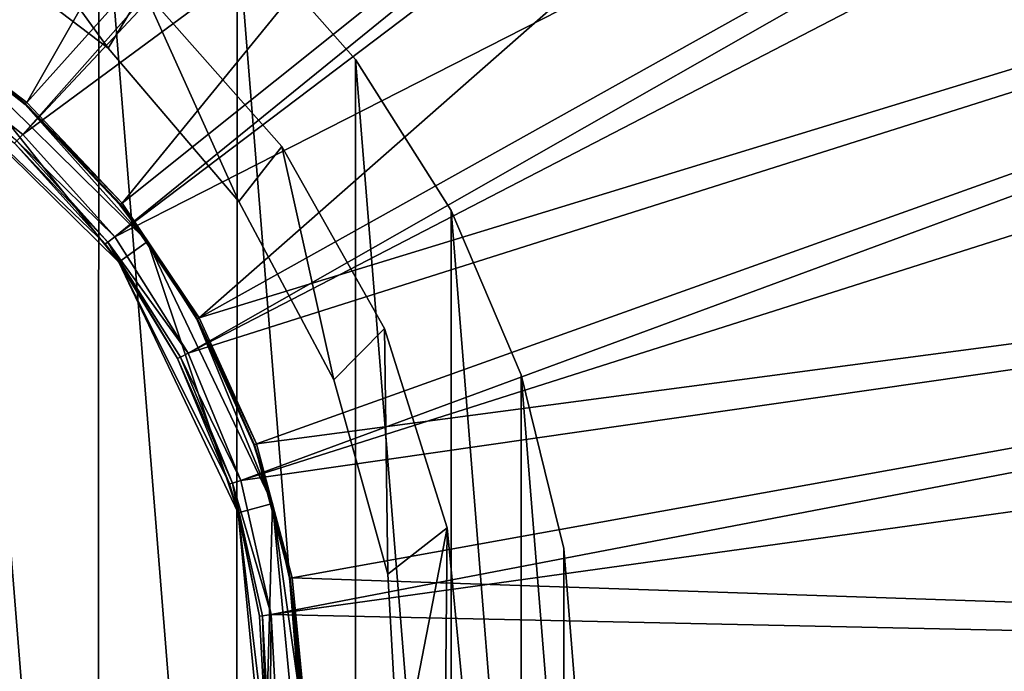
# Model space of a CAD drawing. Header units: millimetres. Extents: x 14 to 1324, y -100 to 100.
# Tile 28 of 214: x 112 to 134, y 1 to 16. Entities that reach past the tile are written whole.
import ezdxf

# ---------------------------------------------------------------- set-up
doc = ezdxf.new("R2010")
doc.units = ezdxf.units.MM
doc.header["$LTSCALE"] = 25.4
doc.layers.get('0').update_dxf_attribs({"true_color": 0xff5454})

# ---------------------------------------------------------------- blocks, each defined once
blk = doc.blocks.new('HERMANOS-V-8032.STL')
at = {"color": 250, "true_color": 0x262626}
mesh = blk.add_polyface(dxfattribs=at)
corners = [(112.174, 14.041, 93.567), (145.25, 71.919, 14.514), (109.691, 15.922, 93.567), (156.465, 63.422, 14.514)]
mesh.append_faces([[corners[k] for k in face] for face in [(0, 1, 2), (1, 0, 3)]], dxfattribs={"vtx0": -1, "color": 250})
mesh = blk.add_polyface(dxfattribs=at)
corners = [(106.925, 16.723, 93.033), (144.922, 71.402, 14), (109.646, 15.242, 93.033)]
mesh.append_faces([[corners[k] for k in face] for face in [(0, 1, 2)]], dxfattribs={"color": 250})
mesh = blk.add_polyface(dxfattribs=at)
corners = [(109.646, 15.242, 93.033), (144.922, 71.402, 14), (146.191, 70.58, 14)]
mesh.append_faces([[corners[k] for k in face] for face in [(0, 1, 2)]], dxfattribs={"color": 250})
mesh = blk.add_polyface(dxfattribs=at)
corners = [(156.056, 62.965, 14), (109.646, 15.242, 93.033), (146.191, 70.58, 14)]
mesh.append_faces([[corners[k] for k in face] for face in [(0, 1, 2)]], dxfattribs={"color": 250})
mesh = blk.add_polyface(dxfattribs=at)
corners = [(114.313, 11.777, 93.567), (156.465, 63.422, 14.514), (112.174, 14.041, 93.567), (166.128, 53.194, 14.514)]
mesh.append_faces([[corners[k] for k in face] for face in [(0, 1, 2), (1, 0, 3)]], dxfattribs={"vtx0": -1, "color": 250})
mesh = blk.add_polyface(dxfattribs=at)
corners = [(156.056, 62.965, 14), (112.077, 13.321, 93.033), (109.646, 15.242, 93.033)]
mesh.append_faces([[corners[k] for k in face] for face in [(0, 1, 2)]], dxfattribs={"color": 250})
mesh = blk.add_polyface(dxfattribs=at)
corners = [(157.448, 61.688, 14), (112.077, 13.321, 93.033), (156.056, 62.965, 14)]
mesh.append_faces([[corners[k] for k in face] for face in [(0, 1, 2)]], dxfattribs={"color": 250})
mesh = blk.add_polyface(dxfattribs=at)
corners = [(165.649, 52.811, 14), (112.077, 13.321, 93.033), (157.448, 61.688, 14)]
mesh.append_faces([[corners[k] for k in face] for face in [(0, 1, 2)]], dxfattribs={"color": 250})
mesh = blk.add_polyface(dxfattribs=at)
corners = [(116.051, 9.191, 93.567), (166.128, 53.194, 14.514), (114.313, 11.777, 93.567), (173.976, 41.515, 14.514)]
mesh.append_faces([[corners[k] for k in face] for face in [(0, 1, 2), (1, 0, 3)]], dxfattribs={"vtx0": -1, "color": 250})
mesh = blk.add_polyface(dxfattribs=at)
corners = [(165.649, 52.811, 14), (114.149, 11.018, 93.033), (112.077, 13.321, 93.033)]
mesh.append_faces([[corners[k] for k in face] for face in [(0, 1, 2)]], dxfattribs={"color": 250})
mesh = blk.add_polyface(dxfattribs=at)
corners = [(167.041, 51.021, 14), (114.149, 11.018, 93.033), (165.649, 52.811, 14)]
mesh.append_faces([[corners[k] for k in face] for face in [(0, 1, 2)]], dxfattribs={"color": 250})
mesh = blk.add_polyface(dxfattribs=at)
corners = [(167.041, 51.021, 14), (173.441, 41.216, 14), (114.149, 11.018, 93.033)]
mesh.append_faces([[corners[k] for k in face] for face in [(0, 1, 2)]], dxfattribs={"color": 250})
mesh = blk.add_polyface(dxfattribs=at)
corners = [(179.794, 28.704, 14.514), (116.051, 9.191, 93.567), (117.339, 6.355, 93.567), (173.976, 41.515, 14.514)]
mesh.append_faces([[corners[k] for k in face] for face in [(0, 1, 2), (1, 0, 3)]], dxfattribs={"vtx0": -1, "color": 250})
mesh = blk.add_polyface(dxfattribs=at)
corners = [(173.441, 41.216, 14), (115.801, 8.397, 93.033), (114.149, 11.018, 93.033)]
mesh.append_faces([[corners[k] for k in face] for face in [(0, 1, 2)]], dxfattribs={"color": 250})
mesh = blk.add_polyface(dxfattribs=at)
corners = [(173.441, 41.216, 14), (174.694, 38.886, 14), (115.801, 8.397, 93.033)]
mesh.append_faces([[corners[k] for k in face] for face in [(0, 1, 2)]], dxfattribs={"color": 250})
mesh = blk.add_polyface(dxfattribs=at)
corners = [(174.694, 38.886, 14), (179.217, 28.497, 14), (115.801, 8.397, 93.033)]
mesh.append_faces([[corners[k] for k in face] for face in [(0, 1, 2)]], dxfattribs={"color": 250})
mesh = blk.add_polyface(dxfattribs=at)
corners = [(183.425, 15.109, 14.514), (117.339, 6.355, 93.567), (118.143, 3.345, 93.567), (179.794, 28.704, 14.514)]
mesh.append_faces([[corners[k] for k in face] for face in [(0, 1, 2), (1, 0, 3)]], dxfattribs={"vtx0": -1, "color": 250})
mesh = blk.add_polyface(dxfattribs=at)
corners = [(179.217, 28.497, 14), (116.987, 5.535, 93.033), (115.801, 8.397, 93.033)]
mesh.append_faces([[corners[k] for k in face] for face in [(0, 1, 2)]], dxfattribs={"color": 250})
mesh = blk.add_polyface(dxfattribs=at)
corners = [(179.217, 28.497, 14), (180.185, 25.633, 14), (116.987, 5.535, 93.033)]
mesh.append_faces([[corners[k] for k in face] for face in [(0, 1, 2)]], dxfattribs={"color": 250})
mesh = blk.add_polyface(dxfattribs=at)
corners = [(180.185, 25.633, 14), (182.822, 15.001, 14), (116.987, 5.535, 93.033)]
mesh.append_faces([[corners[k] for k in face] for face in [(0, 1, 2)]], dxfattribs={"color": 250})
at = {"color": 7, "true_color": 0xffffff}
mesh = blk.add_polyface(dxfattribs=at)
corners = [(75.305, -5.974, 77.518), (74.662, 2.021, 77.518), (74.661, -2.003, 77.518), (75.309, 5.992, 77.518), (76.578, -9.791, 77.518), (76.585, 9.807, 77.518), (78.446, -13.354, 77.518), (78.456, 13.369, 77.518), (80.862, -16.571, 77.518), (80.874, 16.585, 77.518), (83.763, -19.36, 77.518), (83.776, 19.371, 77.518), (87.073, -21.646, 77.518), (87.088, 21.655, 77.518), (90.707, -23.372, 77.518), (90.724, 23.379, 77.518), (94.571, -24.493, 77.518), (94.589, 24.497, 77.518), (98.565, -24.979, 77.518), (98.583, 24.98, 77.518), (102.585, -24.819, 77.518), (102.603, 24.817, 77.518), (106.527, -24.015, 77.518), (106.545, 24.01, 77.518), (110.29, -22.59, 77.518), (110.306, 22.582, 77.518), (113.775, -20.58, 77.518), (113.789, 20.57, 77.518), (116.892, -18.036, 77.518), (116.905, 18.024, 77.518), (119.561, -15.026, 77.518), (119.572, 15.011, 77.518), (121.713, -11.626, 77.518), (121.721, 11.61, 77.518), (123.291, -7.925, 77.518), (123.297, 7.908, 77.518), (124.255, -4.019, 77.518), (124.258, 4.002, 77.518), (124.581, -0.009, 77.518)]
mesh.append_faces([[corners[k] for k in face] for face in [(0, 1, 2), (37, 36, 38)]], dxfattribs={"vtx0": -1, "color": 7})
mesh.append_faces([[corners[k] for k in face] for face in [(1, 0, 3), (3, 4, 5), (5, 6, 7), (7, 8, 9), (9, 10, 11), (11, 12, 13), (13, 14, 15), (15, 16, 17), (17, 18, 19), (19, 20, 21), (21, 22, 23), (23, 24, 25), (25, 26, 27), (27, 28, 29), (29, 30, 31), (31, 32, 33), (33, 34, 35), (35, 36, 37)]], dxfattribs={"vtx0": -1, "vtx1": -1, "color": 7})
mesh.append_faces([[corners[k] for k in face] for face in [(3, 0, 4), (5, 4, 6), (7, 6, 8), (9, 8, 10), (11, 10, 12), (13, 12, 14), (15, 14, 16), (17, 16, 18), (19, 18, 20), (21, 20, 22), (23, 22, 24), (25, 24, 26), (27, 26, 28), (29, 28, 30), (31, 30, 32), (33, 32, 34), (35, 34, 36)]], dxfattribs={"vtx0": -1, "vtx2": -1, "color": 7})
mesh = blk.add_polyface(dxfattribs=at)
corners = [(74.662, 2.021, 74.818), (75.305, -5.974, 74.818), (74.661, -2.003, 74.818), (75.309, 5.992, 74.818), (76.578, -9.791, 74.818), (76.585, 9.807, 74.818), (78.446, -13.354, 74.818), (78.456, 13.369, 74.818), (80.862, -16.571, 74.818), (80.874, 16.585, 74.818), (83.763, -19.36, 74.818), (83.776, 19.371, 74.818), (87.073, -21.646, 74.818), (87.088, 21.655, 74.818), (90.707, -23.372, 74.818), (90.724, 23.379, 74.818), (94.571, -24.493, 74.818), (94.589, 24.497, 74.818), (98.565, -24.979, 74.818), (98.583, 24.98, 74.818), (102.585, -24.819, 74.818), (102.603, 24.817, 74.818), (106.527, -24.015, 74.818), (106.545, 24.01, 74.818), (110.29, -22.59, 74.818), (110.306, 22.582, 74.818), (113.775, -20.58, 74.818), (113.789, 20.57, 74.818), (116.892, -18.036, 74.818), (116.905, 18.024, 74.818), (119.561, -15.026, 74.818), (119.572, 15.011, 74.818), (121.713, -11.626, 74.818), (121.721, 11.61, 74.818), (123.291, -7.925, 74.818), (123.297, 7.908, 74.818), (124.255, -4.019, 74.818), (124.258, 4.002, 74.818), (124.581, -0.009, 74.818)]
mesh.append_faces([[corners[k] for k in face] for face in [(0, 1, 2), (36, 37, 38)]], dxfattribs={"vtx0": -1, "color": 7})
mesh.append_faces([[corners[k] for k in face] for face in [(1, 3, 4), (4, 5, 6), (6, 7, 8), (8, 9, 10), (10, 11, 12), (12, 13, 14), (14, 15, 16), (16, 17, 18), (18, 19, 20), (20, 21, 22), (22, 23, 24), (24, 25, 26), (26, 27, 28), (28, 29, 30), (30, 31, 32), (32, 33, 34), (34, 35, 36)]], dxfattribs={"vtx0": -1, "vtx1": -1, "color": 7})
mesh.append_faces([[corners[k] for k in face] for face in [(1, 0, 3), (4, 3, 5), (6, 5, 7), (8, 7, 9), (10, 9, 11), (12, 11, 13), (14, 13, 15), (16, 15, 17), (18, 17, 19), (20, 19, 21), (22, 21, 23), (24, 23, 25), (26, 25, 27), (28, 27, 29), (30, 29, 31), (32, 31, 33), (34, 33, 35), (36, 35, 37)]], dxfattribs={"vtx0": -1, "vtx2": -1, "color": 7})
at = {"color": 44, "true_color": 0x92621c}
mesh = blk.add_polyface(dxfattribs=at)
corners = [(77.529, -4.47, 179.231), (77.617, 4.886, 179.231), (77.082, 0.213, 179.231), (78.94, -8.957, 179.231), (78.613, -1.166, 179.231), (79.354, -5.646, 179.231), (81.253, -13.053, 179.231), (81.04, -9.862, 179.231), (83.594, -13.617, 179.231), (84.368, -16.578, 179.231), (86.895, -16.735, 179.231), (88.147, -19.378, 179.231), (90.789, -19.071, 179.231), (92.426, -21.332, 179.231), (92.903, -19.91, 179.231), (97.017, -22.354, 179.231), (95.095, -20.515, 179.231), (99.61, -21, 179.231), (101.721, -22.398, 179.231), (104.123, -20.503, 179.231), (106.331, -21.464, 179.231), (108.425, -19.047, 179.231), (110.646, -19.591, 179.231), (112.312, -16.7, 179.231), (114.477, -16.862, 179.231), (115.605, -13.573, 179.231), (117.658, -13.397, 179.231), (118.148, -9.811, 179.231), (120.048, -9.345, 179.231), (119.823, -5.59, 179.231), (120.551, -1.108, 179.231), (121.544, -4.886, 179.231), (79.113, 9.345, 179.231), (78.853, 3.369, 179.231), (80.061, 7.746, 179.231), (81.503, 13.397, 179.231), (82.183, 11.761, 179.231), (84.684, 16.862, 179.231), (85.118, 15.226, 179.231), (88.515, 19.591, 179.231), (88.729, 17.979, 179.231), (92.83, 21.464, 179.231), (92.848, 19.891, 179.231), (97.44, 22.398, 179.231), (97.281, 20.874, 179.231), (101.822, 20.88, 179.231), (102.144, 22.354, 179.231), (106.258, 19.91, 179.231), (106.735, 21.332, 179.231), (110.382, 18.009, 179.231), (111.014, 19.378, 179.231), (114.001, 15.266, 179.231), (114.793, 16.578, 179.231), (116.946, 11.809, 179.231), (117.908, 13.053, 179.231), (119.078, 7.8, 179.231), (120.221, 8.957, 179.231), (120.299, 3.426, 179.231), (121.632, 4.47, 179.231), (122.08, -0.213, 179.231)]
mesh.append_faces([[corners[k] for k in face] for face in [(0, 1, 2), (58, 31, 59)]], dxfattribs={"vtx0": -1, "color": 44})
mesh.append_faces([[corners[k] for k in face] for face in [(4, 3, 5), (5, 6, 7), (7, 6, 8), (8, 9, 10), (10, 11, 12), (12, 13, 14), (14, 15, 16), (16, 15, 17), (17, 18, 19), (19, 20, 21), (21, 22, 23), (23, 24, 25), (25, 26, 27), (27, 28, 29), (29, 28, 30), (32, 34, 35), (35, 36, 37), (37, 38, 39), (39, 40, 41), (41, 42, 43), (43, 45, 46), (46, 47, 48), (48, 49, 50), (50, 51, 52), (52, 53, 54), (54, 55, 56), (56, 57, 58)]], dxfattribs={"vtx0": -1, "vtx1": -1, "color": 44})
mesh.append_faces([[corners[k] for k in face] for face in [(1, 3, 4), (58, 30, 31)]], dxfattribs={"vtx0": -1, "vtx1": -1, "vtx2": -1, "color": 44})
mesh.append_faces([[corners[k] for k in face] for face in [(1, 0, 3), (5, 3, 6), (8, 6, 9), (10, 9, 11), (12, 11, 13), (14, 13, 15), (17, 15, 18), (19, 18, 20), (21, 20, 22), (23, 22, 24), (25, 24, 26), (27, 26, 28), (30, 28, 31), (4, 32, 1), (32, 4, 33), (32, 33, 34), (35, 34, 36), (37, 36, 38), (39, 38, 40), (41, 40, 42), (43, 42, 44), (43, 44, 45), (46, 45, 47), (48, 47, 49), (50, 49, 51), (52, 51, 53), (54, 53, 55), (56, 55, 57), (58, 57, 30)]], dxfattribs={"vtx0": -1, "vtx2": -1, "color": 44})
mesh = blk.add_polyface(dxfattribs=at)
corners = [(79.113, 9.345, 89.231), (78.613, -1.166, 89.231), (77.617, 4.886, 89.231), (78.853, 3.369, 89.231), (80.061, 7.746, 89.231), (81.503, 13.397, 89.231), (82.183, 11.761, 89.231), (84.684, 16.862, 89.231), (85.118, 15.226, 89.231), (88.515, 19.591, 89.231), (88.729, 17.979, 89.231), (92.83, 21.464, 89.231), (92.848, 19.891, 89.231), (97.44, 22.398, 89.231), (97.281, 20.874, 89.231), (101.822, 20.88, 89.231), (102.144, 22.354, 89.231), (106.258, 19.91, 89.231), (106.735, 21.332, 89.231), (110.382, 18.009, 89.231), (111.014, 19.378, 89.231), (114.001, 15.266, 89.231), (114.793, 16.578, 89.231), (116.946, 11.809, 89.231), (117.908, 13.053, 89.231), (119.078, 7.8, 89.231), (120.221, 8.957, 89.231), (120.299, 3.426, 89.231), (121.632, 4.47, 89.231), (120.551, -1.108, 89.231), (121.544, -4.886, 89.231), (122.08, -0.213, 89.231), (77.529, -4.47, 89.231), (77.082, 0.213, 89.231), (78.94, -8.957, 89.231), (79.354, -5.646, 89.231), (81.253, -13.053, 89.231), (81.04, -9.862, 89.231), (83.594, -13.617, 89.231), (84.368, -16.578, 89.231), (86.895, -16.735, 89.231), (88.147, -19.378, 89.231), (90.789, -19.071, 89.231), (92.426, -21.332, 89.231), (92.903, -19.91, 89.231), (97.017, -22.354, 89.231), (95.095, -20.515, 89.231), (99.61, -21, 89.231), (101.721, -22.398, 89.231), (104.123, -20.503, 89.231), (106.331, -21.464, 89.231), (108.425, -19.047, 89.231), (110.646, -19.591, 89.231), (112.312, -16.7, 89.231), (114.477, -16.862, 89.231), (115.605, -13.573, 89.231), (117.658, -13.397, 89.231), (118.148, -9.811, 89.231), (120.048, -9.345, 89.231), (119.823, -5.59, 89.231)]
mesh.append_faces([[corners[k] for k in face] for face in [(30, 28, 31), (2, 32, 33)]], dxfattribs={"vtx0": -1, "color": 44})
mesh.append_faces([[corners[k] for k in face] for face in [(0, 1, 2), (1, 0, 3), (3, 0, 4), (4, 5, 6), (6, 7, 8), (8, 9, 10), (10, 11, 12), (12, 13, 14), (14, 13, 15), (15, 16, 17), (17, 18, 19), (19, 20, 21), (21, 22, 23), (23, 24, 25), (25, 26, 27), (27, 28, 29), (32, 2, 34), (34, 35, 36), (36, 38, 39), (39, 40, 41), (41, 42, 43), (43, 44, 45), (45, 47, 48), (48, 49, 50), (50, 51, 52), (52, 53, 54), (54, 55, 56), (56, 57, 58), (58, 29, 30)]], dxfattribs={"vtx0": -1, "vtx1": -1, "color": 44})
mesh.append_faces([[corners[k] for k in face] for face in [(29, 28, 30), (34, 2, 1)]], dxfattribs={"vtx0": -1, "vtx1": -1, "vtx2": -1, "color": 44})
mesh.append_faces([[corners[k] for k in face] for face in [(4, 0, 5), (6, 5, 7), (8, 7, 9), (10, 9, 11), (12, 11, 13), (15, 13, 16), (17, 16, 18), (19, 18, 20), (21, 20, 22), (23, 22, 24), (25, 24, 26), (27, 26, 28), (34, 1, 35), (36, 35, 37), (36, 37, 38), (39, 38, 40), (41, 40, 42), (43, 42, 44), (45, 44, 46), (45, 46, 47), (48, 47, 49), (50, 49, 51), (52, 51, 53), (54, 53, 55), (56, 55, 57), (58, 57, 59), (58, 59, 29)]], dxfattribs={"vtx0": -1, "vtx2": -1, "color": 44})
at = {"color": 250, "true_color": 0x262626}
mesh = blk.add_polyface(dxfattribs=at)
corners = [(1259.581, -20, 1414), (79.581, 20, 1414), (79.581, -20, 1414), (1259.581, 20, 1414)]
mesh.append_faces([[corners[k] for k in face] for face in [(0, 1, 2), (1, 0, 3)]], dxfattribs={"vtx0": -1, "color": 250})
mesh = blk.add_polyface(dxfattribs=at)
corners = [(81.462, -5.017, 103.118), (82.233, -4.804, 103.118), (81.637, 1.419, 103.118), (84.271, -10.912, 103.118), (84.923, -10.447, 103.118), (88.926, -15.49, 103.118), (89.38, -14.83, 103.118), (94.867, -18.199, 103.118), (95.067, -17.425, 103.118), (101.376, -18.714, 103.118), (101.299, -17.918, 103.118), (107.324, -16.249, 103.118), (107.668, -16.972, 103.118), (112.414, -12.621, 103.118), (112.985, -13.182, 103.118), (115.957, -7.471, 103.118), (116.685, -7.803, 103.118), (117.525, -1.419, 103.118), (118.322, -1.482, 103.118), (117.699, 5.017, 103.118), (80.839, 1.482, 103.118), (82.476, 7.803, 103.118), (83.204, 7.471, 103.118), (86.176, 13.182, 103.118), (86.747, 12.621, 103.118), (91.493, 16.972, 103.118), (91.837, 16.249, 103.118), (97.786, 18.714, 103.118), (97.862, 17.918, 103.118), (104.294, 18.199, 103.118), (104.094, 17.425, 103.118), (109.781, 14.83, 103.118), (110.235, 15.49, 103.118), (114.239, 10.447, 103.118), (114.89, 10.912, 103.118), (116.928, 4.804, 103.118)]
mesh.append_faces([[corners[k] for k in face] for face in [(1, 3, 4), (4, 5, 6), (6, 7, 8), (8, 9, 10), (10, 9, 11), (11, 12, 13), (13, 14, 15), (15, 16, 17), (20, 2, 21), (21, 22, 23), (23, 24, 25), (25, 26, 27), (27, 28, 29), (29, 31, 32), (32, 33, 34), (34, 35, 19)]], dxfattribs={"vtx0": -1, "vtx1": -1, "color": 250})
mesh.append_faces([[corners[k] for k in face] for face in [(0, 1, 2), (1, 0, 3), (4, 3, 5), (6, 5, 7), (8, 7, 9), (11, 9, 12), (13, 12, 14), (15, 14, 16), (17, 16, 18), (17, 18, 19), (2, 20, 0), (21, 2, 22), (23, 22, 24), (25, 24, 26), (27, 26, 28), (29, 28, 30), (29, 30, 31), (32, 31, 33), (34, 33, 35), (19, 35, 17)]], dxfattribs={"vtx0": -1, "vtx2": -1, "color": 250})
mesh = blk.add_polyface(dxfattribs=at)
corners = [(1259.581, 18.4, 1394), (79.581, -18.4, 1394), (79.581, 18.4, 1394), (1259.581, -18.4, 1394)]
mesh.append_faces([[corners[k] for k in face] for face in [(0, 1, 2), (1, 0, 3)]], dxfattribs={"vtx0": -1, "color": 250})
at = {"color": 44, "true_color": 0x92621c}
mesh = blk.add_polyface(dxfattribs=at)
corners = [(114.001, 15.266, 179.231), (110.382, 18.009, 89.231), (114.001, 15.266, 89.231), (110.382, 18.009, 179.231)]
mesh.append_faces([[corners[k] for k in face] for face in [(0, 1, 2), (1, 0, 3)]], dxfattribs={"vtx0": -1, "color": 44})
at = {"color": 7, "true_color": 0xffffff}
mesh = blk.add_polyface(dxfattribs=at)
corners = [(116.905, 18.024, 74.818), (119.572, 15.011, 77.518), (119.572, 15.011, 74.818), (116.905, 18.024, 77.518)]
mesh.append_faces([[corners[k] for k in face] for face in [(0, 1, 2), (1, 0, 3)]], dxfattribs={"vtx0": -1, "color": 7})
at = {"color": 44, "true_color": 0x92621c}
mesh = blk.add_polyface(dxfattribs=at)
corners = [(114.793, 16.578, 89.231), (117.908, 13.053, 179.231), (117.908, 13.053, 89.231), (114.793, 16.578, 179.231)]
mesh.append_faces([[corners[k] for k in face] for face in [(0, 1, 2), (1, 0, 3)]], dxfattribs={"vtx0": -1, "color": 44})
at = {"color": 250, "true_color": 0x262626}
mesh = blk.add_polyface(dxfattribs=at)
corners = [(109.667, 15.884, 93.633), (112.174, 14.041, 93.567), (109.691, 15.922, 93.567), (112.144, 14.007, 93.633)]
mesh.append_faces([[corners[k] for k in face] for face in [(0, 1, 2), (1, 0, 3)]], dxfattribs={"vtx0": -1, "color": 250})
mesh = blk.add_polyface(dxfattribs=at)
corners = [(110.235, 15.49, 93.711), (112.144, 14.007, 93.633), (109.667, 15.884, 93.633)]
mesh.append_faces([[corners[k] for k in face] for face in [(0, 1, 2)]], dxfattribs={"color": 250})
mesh = blk.add_polyface(dxfattribs=at)
corners = [(112.133, 13.995, 93.711), (112.144, 14.007, 93.633), (110.235, 15.49, 93.711)]
mesh.append_faces([[corners[k] for k in face] for face in [(0, 1, 2)]], dxfattribs={"color": 250})
mesh = blk.add_polyface(dxfattribs=at)
corners = [(110.235, 15.49, 103.118), (112.133, 13.995, 93.711), (110.235, 15.49, 93.711)]
mesh.append_faces([[corners[k] for k in face] for face in [(0, 1, 2)]], dxfattribs={"color": 250})
mesh = blk.add_polyface(dxfattribs=at)
corners = [(114.89, 10.912, 103.118), (112.133, 13.995, 93.711), (110.235, 15.49, 103.118)]
mesh.append_faces([[corners[k] for k in face] for face in [(0, 1, 2)]], dxfattribs={"color": 250})
mesh = blk.add_polyface(dxfattribs=at)
corners = [(111.942, 13.178, 93.347), (109.646, 15.242, 93.033), (112.077, 13.321, 93.033), (109.538, 15.078, 93.347)]
mesh.append_faces([[corners[k] for k in face] for face in [(0, 1, 2), (1, 0, 3)]], dxfattribs={"vtx0": -1, "color": 250})
at = {"color": 44, "true_color": 0x92621c}
mesh = blk.add_polyface(dxfattribs=at)
corners = [(114.001, 15.266, 179.231), (116.946, 11.809, 89.231), (116.946, 11.809, 179.231), (114.001, 15.266, 89.231)]
mesh.append_faces([[corners[k] for k in face] for face in [(0, 1, 2), (1, 0, 3)]], dxfattribs={"vtx0": -1, "color": 44})
at = {"color": 250, "true_color": 0x262626}
mesh = blk.add_polyface(dxfattribs=at)
corners = [(184.768, 1.103, 14.514), (118.143, 3.345, 93.567), (118.44, 0.244, 93.567), (183.425, 15.109, 14.514)]
mesh.append_faces([[corners[k] for k in face] for face in [(0, 1, 2), (1, 0, 3)]], dxfattribs={"vtx0": -1, "color": 250})
mesh = blk.add_polyface(dxfattribs=at)
corners = [(182.822, 15.001, 14), (117.672, 2.514, 93.033), (116.987, 5.535, 93.033)]
mesh.append_faces([[corners[k] for k in face] for face in [(0, 1, 2)]], dxfattribs={"color": 250})
mesh = blk.add_polyface(dxfattribs=at)
corners = [(182.822, 15.001, 14), (183.357, 11.642, 14), (117.672, 2.514, 93.033)]
mesh.append_faces([[corners[k] for k in face] for face in [(0, 1, 2)]], dxfattribs={"color": 250})
at = {"color": 7, "true_color": 0xffffff}
mesh = blk.add_polyface(dxfattribs=at)
corners = [(119.572, 15.011, 74.818), (121.721, 11.61, 77.518), (121.721, 11.61, 74.818), (119.572, 15.011, 77.518)]
mesh.append_faces([[corners[k] for k in face] for face in [(0, 1, 2), (1, 0, 3)]], dxfattribs={"vtx0": -1, "color": 7})
at = {"color": 250, "true_color": 0x262626}
mesh = blk.add_polyface(dxfattribs=at)
corners = [(109.781, 14.83, 103.118), (113.937, 10.858, 93.711), (114.239, 10.447, 103.118)]
mesh.append_faces([[corners[k] for k in face] for face in [(0, 1, 2)]], dxfattribs={"color": 250})
mesh = blk.add_polyface(dxfattribs=at)
corners = [(109.781, 14.83, 103.118), (111.896, 13.128, 93.711), (113.937, 10.858, 93.711)]
mesh.append_faces([[corners[k] for k in face] for face in [(0, 1, 2)]], dxfattribs={"color": 250})
mesh = blk.add_polyface(dxfattribs=at)
corners = [(114.278, 11.748, 93.633), (112.133, 13.995, 93.711), (114.266, 11.738, 93.711), (112.144, 14.007, 93.633)]
mesh.append_faces([[corners[k] for k in face] for face in [(0, 1, 2), (1, 0, 3)]], dxfattribs={"vtx0": -1, "color": 250})
mesh = blk.add_polyface(dxfattribs=at)
corners = [(112.133, 13.995, 93.711), (114.89, 10.912, 103.118), (114.266, 11.738, 93.711)]
mesh.append_faces([[corners[k] for k in face] for face in [(0, 1, 2)]], dxfattribs={"color": 250})
mesh = blk.add_polyface(dxfattribs=at)
corners = [(114.313, 11.777, 93.567), (112.144, 14.007, 93.633), (114.278, 11.748, 93.633), (112.174, 14.041, 93.567)]
mesh.append_faces([[corners[k] for k in face] for face in [(0, 1, 2), (1, 0, 3)]], dxfattribs={"vtx0": -1, "color": 250})
mesh = blk.add_polyface(dxfattribs=at)
corners = [(111.942, 13.178, 93.347), (114.149, 11.018, 93.033), (113.992, 10.899, 93.347), (112.077, 13.321, 93.033)]
mesh.append_faces([[corners[k] for k in face] for face in [(0, 1, 2), (1, 0, 3)]], dxfattribs={"vtx0": -1, "color": 250})
mesh = blk.add_polyface(dxfattribs=at)
corners = [(111.896, 13.128, 93.711), (113.992, 10.899, 93.347), (113.937, 10.858, 93.711), (111.942, 13.178, 93.347)]
mesh.append_faces([[corners[k] for k in face] for face in [(0, 1, 2), (1, 0, 3)]], dxfattribs={"vtx0": -1, "color": 250})
at = {"color": 44, "true_color": 0x92621c}
mesh = blk.add_polyface(dxfattribs=at)
corners = [(117.908, 13.053, 89.231), (120.221, 8.957, 179.231), (120.221, 8.957, 89.231), (117.908, 13.053, 179.231)]
mesh.append_faces([[corners[k] for k in face] for face in [(0, 1, 2), (1, 0, 3)]], dxfattribs={"vtx0": -1, "color": 44})
at = {"color": 250, "true_color": 0x262626}
mesh = blk.add_polyface(dxfattribs=at)
corners = [(114.278, 11.748, 93.633), (114.266, 11.738, 93.711), (114.89, 10.912, 93.711)]
mesh.append_faces([[corners[k] for k in face] for face in [(0, 1, 2)]], dxfattribs={"color": 250})
mesh = blk.add_polyface(dxfattribs=at)
corners = [(116.051, 9.191, 93.567), (114.278, 11.748, 93.633), (116.011, 9.169, 93.633), (114.313, 11.777, 93.567)]
mesh.append_faces([[corners[k] for k in face] for face in [(0, 1, 2), (1, 0, 3)]], dxfattribs={"vtx0": -1, "color": 250})
mesh = blk.add_polyface(dxfattribs=at)
corners = [(114.278, 11.748, 93.633), (114.89, 10.912, 93.711), (116.011, 9.169, 93.633)]
mesh.append_faces([[corners[k] for k in face] for face in [(0, 1, 2)]], dxfattribs={"color": 250})
at = {"color": 44, "true_color": 0x92621c}
mesh = blk.add_polyface(dxfattribs=at)
corners = [(116.946, 11.809, 179.231), (119.078, 7.8, 89.231), (119.078, 7.8, 179.231), (116.946, 11.809, 89.231)]
mesh.append_faces([[corners[k] for k in face] for face in [(0, 1, 2), (1, 0, 3)]], dxfattribs={"vtx0": -1, "color": 44})
at = {"color": 250, "true_color": 0x262626}
mesh = blk.add_polyface(dxfattribs=at)
corners = [(114.266, 11.738, 93.711), (114.89, 10.912, 103.118), (114.89, 10.912, 93.711)]
mesh.append_faces([[corners[k] for k in face] for face in [(0, 1, 2)]], dxfattribs={"color": 250})
mesh = blk.add_polyface(dxfattribs=at)
corners = [(183.357, 11.642, 14), (184.155, 1.095, 14), (117.672, 2.514, 93.033)]
mesh.append_faces([[corners[k] for k in face] for face in [(0, 1, 2)]], dxfattribs={"color": 250})
at = {"color": 7, "true_color": 0xffffff}
mesh = blk.add_polyface(dxfattribs=at)
corners = [(121.721, 11.61, 74.818), (123.297, 7.908, 77.518), (123.297, 7.908, 74.818), (121.721, 11.61, 77.518)]
mesh.append_faces([[corners[k] for k in face] for face in [(0, 1, 2), (1, 0, 3)]], dxfattribs={"vtx0": -1, "color": 7})
at = {"color": 250, "true_color": 0x262626}
mesh = blk.add_polyface(dxfattribs=at)
corners = [(113.992, 10.899, 93.347), (114.239, 10.447, 93.711), (113.937, 10.858, 93.711)]
mesh.append_faces([[corners[k] for k in face] for face in [(0, 1, 2)]], dxfattribs={"color": 250})
mesh = blk.add_polyface(dxfattribs=at)
corners = [(113.992, 10.899, 93.347), (115.801, 8.397, 93.033), (115.626, 8.307, 93.347), (114.149, 11.018, 93.033)]
mesh.append_faces([[corners[k] for k in face] for face in [(0, 1, 2), (1, 0, 3)]], dxfattribs={"vtx0": -1, "color": 250})
mesh = blk.add_polyface(dxfattribs=at)
corners = [(113.992, 10.899, 93.347), (115.565, 8.275, 93.711), (114.239, 10.447, 93.711)]
mesh.append_faces([[corners[k] for k in face] for face in [(0, 1, 2)]], dxfattribs={"color": 250})
mesh = blk.add_polyface(dxfattribs=at)
corners = [(113.992, 10.899, 93.347), (115.626, 8.307, 93.347), (115.565, 8.275, 93.711)]
mesh.append_faces([[corners[k] for k in face] for face in [(0, 1, 2)]], dxfattribs={"color": 250})
mesh = blk.add_polyface(dxfattribs=at)
corners = [(114.89, 10.912, 93.711), (115.997, 9.161, 93.711), (116.011, 9.169, 93.633)]
mesh.append_faces([[corners[k] for k in face] for face in [(0, 1, 2)]], dxfattribs={"color": 250})
mesh = blk.add_polyface(dxfattribs=at)
corners = [(114.89, 10.912, 103.118), (115.997, 9.161, 93.711), (114.89, 10.912, 93.711)]
mesh.append_faces([[corners[k] for k in face] for face in [(0, 1, 2)]], dxfattribs={"color": 250})
mesh = blk.add_polyface(dxfattribs=at)
corners = [(114.89, 10.912, 103.118), (117.699, 5.017, 103.118), (115.997, 9.161, 93.711)]
mesh.append_faces([[corners[k] for k in face] for face in [(0, 1, 2)]], dxfattribs={"color": 250})
mesh = blk.add_polyface(dxfattribs=at)
corners = [(113.937, 10.858, 93.711), (114.239, 10.447, 93.711), (114.239, 10.447, 103.118)]
mesh.append_faces([[corners[k] for k in face] for face in [(0, 1, 2)]], dxfattribs={"color": 250})
mesh = blk.add_polyface(dxfattribs=at)
corners = [(114.239, 10.447, 103.118), (116.734, 5.455, 93.711), (116.928, 4.804, 103.118)]
mesh.append_faces([[corners[k] for k in face] for face in [(0, 1, 2)]], dxfattribs={"color": 250})
mesh = blk.add_polyface(dxfattribs=at)
corners = [(114.239, 10.447, 103.118), (115.565, 8.275, 93.711), (116.734, 5.455, 93.711)]
mesh.append_faces([[corners[k] for k in face] for face in [(0, 1, 2)]], dxfattribs={"color": 250})
mesh = blk.add_polyface(dxfattribs=at)
corners = [(114.239, 10.447, 93.711), (115.565, 8.275, 93.711), (114.239, 10.447, 103.118)]
mesh.append_faces([[corners[k] for k in face] for face in [(0, 1, 2)]], dxfattribs={"color": 250})
mesh = blk.add_polyface(dxfattribs=at)
corners = [(117.296, 6.339, 93.633), (115.997, 9.161, 93.711), (117.281, 6.334, 93.711), (116.011, 9.169, 93.633)]
mesh.append_faces([[corners[k] for k in face] for face in [(0, 1, 2), (1, 0, 3)]], dxfattribs={"vtx0": -1, "color": 250})
mesh = blk.add_polyface(dxfattribs=at)
corners = [(115.997, 9.161, 93.711), (117.699, 5.017, 103.118), (117.281, 6.334, 93.711)]
mesh.append_faces([[corners[k] for k in face] for face in [(0, 1, 2)]], dxfattribs={"color": 250})
mesh = blk.add_polyface(dxfattribs=at)
corners = [(117.339, 6.355, 93.567), (116.011, 9.169, 93.633), (117.296, 6.339, 93.633), (116.051, 9.191, 93.567)]
mesh.append_faces([[corners[k] for k in face] for face in [(0, 1, 2), (1, 0, 3)]], dxfattribs={"vtx0": -1, "color": 250})
at = {"color": 44, "true_color": 0x92621c}
mesh = blk.add_polyface(dxfattribs=at)
corners = [(120.221, 8.957, 89.231), (121.632, 4.47, 179.231), (121.632, 4.47, 89.231), (120.221, 8.957, 179.231)]
mesh.append_faces([[corners[k] for k in face] for face in [(0, 1, 2), (1, 0, 3)]], dxfattribs={"vtx0": -1, "color": 44})
at = {"color": 250, "true_color": 0x262626}
mesh = blk.add_polyface(dxfattribs=at)
corners = [(115.565, 8.275, 93.711), (116.8, 5.476, 93.347), (116.734, 5.455, 93.711), (115.626, 8.307, 93.347)]
mesh.append_faces([[corners[k] for k in face] for face in [(0, 1, 2), (1, 0, 3)]], dxfattribs={"vtx0": -1, "color": 250})
mesh = blk.add_polyface(dxfattribs=at)
corners = [(115.626, 8.307, 93.347), (116.987, 5.535, 93.033), (116.8, 5.476, 93.347), (115.801, 8.397, 93.033)]
mesh.append_faces([[corners[k] for k in face] for face in [(0, 1, 2), (1, 0, 3)]], dxfattribs={"vtx0": -1, "color": 250})
at = {"color": 44, "true_color": 0x92621c}
mesh = blk.add_polyface(dxfattribs=at)
corners = [(119.078, 7.8, 179.231), (120.299, 3.426, 89.231), (120.299, 3.426, 179.231), (119.078, 7.8, 89.231)]
mesh.append_faces([[corners[k] for k in face] for face in [(0, 1, 2), (1, 0, 3)]], dxfattribs={"vtx0": -1, "color": 44})
at = {"color": 7, "true_color": 0xffffff}
mesh = blk.add_polyface(dxfattribs=at)
corners = [(123.297, 7.908, 74.818), (124.258, 4.002, 77.518), (124.258, 4.002, 74.818), (123.297, 7.908, 77.518)]
mesh.append_faces([[corners[k] for k in face] for face in [(0, 1, 2), (1, 0, 3)]], dxfattribs={"vtx0": -1, "color": 7})
at = {"color": 250, "true_color": 0x262626}
mesh = blk.add_polyface(dxfattribs=at)
corners = [(117.296, 6.339, 93.633), (117.281, 6.334, 93.711), (117.699, 5.017, 93.711)]
mesh.append_faces([[corners[k] for k in face] for face in [(0, 1, 2)]], dxfattribs={"color": 250})
mesh = blk.add_polyface(dxfattribs=at)
corners = [(117.281, 6.334, 93.711), (117.699, 5.017, 103.118), (117.699, 5.017, 93.711)]
mesh.append_faces([[corners[k] for k in face] for face in [(0, 1, 2)]], dxfattribs={"color": 250})
mesh = blk.add_polyface(dxfattribs=at)
corners = [(118.143, 3.345, 93.567), (117.296, 6.339, 93.633), (118.098, 3.337, 93.633), (117.339, 6.355, 93.567)]
mesh.append_faces([[corners[k] for k in face] for face in [(0, 1, 2), (1, 0, 3)]], dxfattribs={"vtx0": -1, "color": 250})
mesh = blk.add_polyface(dxfattribs=at)
corners = [(117.296, 6.339, 93.633), (117.699, 5.017, 93.711), (118.098, 3.337, 93.633)]
mesh.append_faces([[corners[k] for k in face] for face in [(0, 1, 2)]], dxfattribs={"color": 250})
mesh = blk.add_polyface(dxfattribs=at)
corners = [(116.8, 5.476, 93.347), (116.928, 4.804, 93.711), (116.734, 5.455, 93.711)]
mesh.append_faces([[corners[k] for k in face] for face in [(0, 1, 2)]], dxfattribs={"color": 250})
mesh = blk.add_polyface(dxfattribs=at)
corners = [(116.734, 5.455, 93.711), (116.928, 4.804, 93.711), (116.928, 4.804, 103.118)]
mesh.append_faces([[corners[k] for k in face] for face in [(0, 1, 2)]], dxfattribs={"color": 250})
mesh = blk.add_polyface(dxfattribs=at)
corners = [(116.8, 5.476, 93.347), (117.672, 2.514, 93.033), (117.477, 2.487, 93.347), (116.987, 5.535, 93.033)]
mesh.append_faces([[corners[k] for k in face] for face in [(0, 1, 2), (1, 0, 3)]], dxfattribs={"vtx0": -1, "color": 250})
mesh = blk.add_polyface(dxfattribs=at)
corners = [(116.8, 5.476, 93.347), (117.477, 2.487, 93.347), (117.409, 2.477, 93.711)]
mesh.append_faces([[corners[k] for k in face] for face in [(0, 1, 2)]], dxfattribs={"color": 250})
mesh = blk.add_polyface(dxfattribs=at)
corners = [(116.8, 5.476, 93.347), (117.409, 2.477, 93.711), (116.928, 4.804, 93.711)]
mesh.append_faces([[corners[k] for k in face] for face in [(0, 1, 2)]], dxfattribs={"color": 250})
mesh = blk.add_polyface(dxfattribs=at)
corners = [(117.699, 5.017, 93.711), (118.083, 3.334, 93.711), (118.098, 3.337, 93.633)]
mesh.append_faces([[corners[k] for k in face] for face in [(0, 1, 2)]], dxfattribs={"color": 250})
mesh = blk.add_polyface(dxfattribs=at)
corners = [(117.699, 5.017, 103.118), (118.083, 3.334, 93.711), (117.699, 5.017, 93.711)]
mesh.append_faces([[corners[k] for k in face] for face in [(0, 1, 2)]], dxfattribs={"color": 250})
mesh = blk.add_polyface(dxfattribs=at)
corners = [(118.379, 0.243, 93.711), (117.699, 5.017, 103.118), (118.322, -1.482, 103.118), (118.083, 3.334, 93.711)]
mesh.append_faces([[corners[k] for k in face] for face in [(0, 1, 2), (1, 0, 3)]], dxfattribs={"vtx0": -1, "color": 250})
mesh = blk.add_polyface(dxfattribs=at)
corners = [(116.928, 4.804, 103.118), (117.571, -0.571, 93.711), (117.525, -1.419, 103.118)]
mesh.append_faces([[corners[k] for k in face] for face in [(0, 1, 2)]], dxfattribs={"color": 250})
mesh = blk.add_polyface(dxfattribs=at)
corners = [(116.928, 4.804, 103.118), (117.409, 2.477, 93.711), (117.571, -0.571, 93.711)]
mesh.append_faces([[corners[k] for k in face] for face in [(0, 1, 2)]], dxfattribs={"color": 250})
mesh = blk.add_polyface(dxfattribs=at)
corners = [(116.928, 4.804, 93.711), (117.409, 2.477, 93.711), (116.928, 4.804, 103.118)]
mesh.append_faces([[corners[k] for k in face] for face in [(0, 1, 2)]], dxfattribs={"color": 250})
at = {"color": 44, "true_color": 0x92621c}
mesh = blk.add_polyface(dxfattribs=at)
corners = [(121.632, 4.47, 89.231), (122.08, -0.213, 179.231), (122.08, -0.213, 89.231), (121.632, 4.47, 179.231)]
mesh.append_faces([[corners[k] for k in face] for face in [(0, 1, 2), (1, 0, 3)]], dxfattribs={"vtx0": -1, "color": 44})
at = {"color": 7, "true_color": 0xffffff}
mesh = blk.add_polyface(dxfattribs=at)
corners = [(124.258, 4.002, 74.818), (124.581, -0.009, 77.518), (124.581, -0.009, 74.818), (124.258, 4.002, 77.518)]
mesh.append_faces([[corners[k] for k in face] for face in [(0, 1, 2), (1, 0, 3)]], dxfattribs={"vtx0": -1, "color": 7})
at = {"color": 250, "true_color": 0x262626}
mesh = blk.add_polyface(dxfattribs=at)
corners = [(118.395, 0.244, 93.633), (118.083, 3.334, 93.711), (118.379, 0.243, 93.711), (118.098, 3.337, 93.633)]
mesh.append_faces([[corners[k] for k in face] for face in [(0, 1, 2), (1, 0, 3)]], dxfattribs={"vtx0": -1, "color": 250})
mesh = blk.add_polyface(dxfattribs=at)
corners = [(118.44, 0.244, 93.567), (118.098, 3.337, 93.633), (118.395, 0.244, 93.633), (118.143, 3.345, 93.567)]
mesh.append_faces([[corners[k] for k in face] for face in [(0, 1, 2), (1, 0, 3)]], dxfattribs={"vtx0": -1, "color": 250})
at = {"color": 44, "true_color": 0x92621c}
mesh = blk.add_polyface(dxfattribs=at)
corners = [(120.299, 3.426, 179.231), (120.551, -1.108, 89.231), (120.551, -1.108, 179.231), (120.299, 3.426, 89.231)]
mesh.append_faces([[corners[k] for k in face] for face in [(0, 1, 2), (1, 0, 3)]], dxfattribs={"vtx0": -1, "color": 44})
at = {"color": 250, "true_color": 0x262626}
mesh = blk.add_polyface(dxfattribs=at)
corners = [(117.571, -0.571, 93.711), (117.477, 2.487, 93.347), (117.64, -0.573, 93.347), (117.409, 2.477, 93.711)]
mesh.append_faces([[corners[k] for k in face] for face in [(0, 1, 2), (1, 0, 3)]], dxfattribs={"vtx0": -1, "color": 250})
mesh = blk.add_polyface(dxfattribs=at)
corners = [(117.64, -0.573, 93.347), (117.672, 2.514, 93.033), (117.837, -0.58, 93.033), (117.477, 2.487, 93.347)]
mesh.append_faces([[corners[k] for k in face] for face in [(0, 1, 2), (1, 0, 3)]], dxfattribs={"vtx0": -1, "color": 250})
mesh = blk.add_polyface(dxfattribs=at)
corners = [(117.672, 2.514, 93.033), (184.155, 1.095, 14), (117.837, -0.58, 93.033)]
mesh.append_faces([[corners[k] for k in face] for face in [(0, 1, 2)]], dxfattribs={"color": 250})

msp = doc.modelspace()

# ---------------------------------------------------------------- block references
at = {"color": 0}
msp.add_blockref('HERMANOS-V-8032.STL', (0, 0), dxfattribs=at)

doc.saveas('drawing.dxf')
